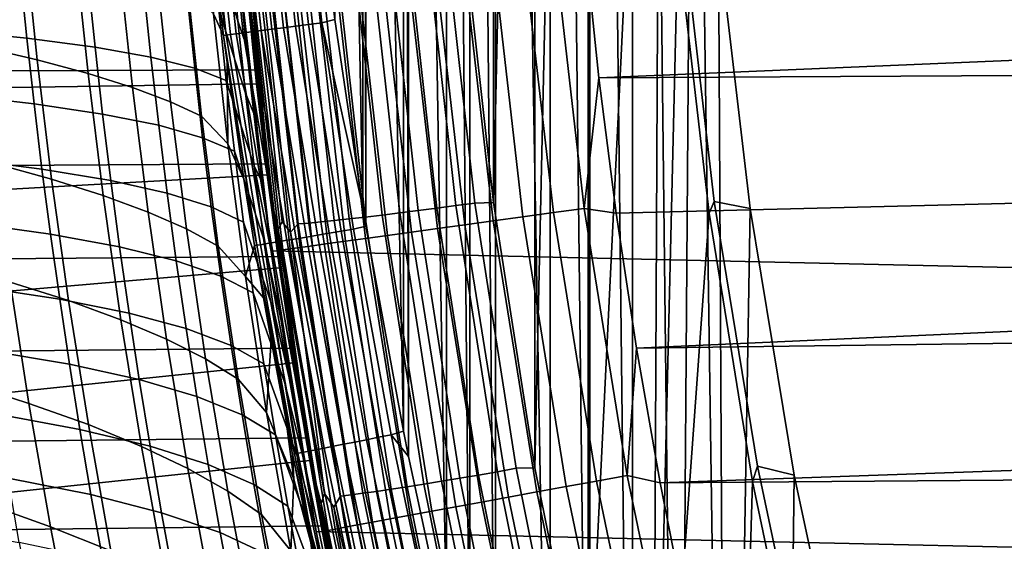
# Model space of a CAD drawing. Header units: metres. Extents: x -365 to 28, y -28 to 28.
# Tile 113 of 256: x -28.35 to -24.02, y -5.02 to -2.73. Entities that reach past the tile are written whole.
import ezdxf

# ---------------------------------------------------------------- set-up
doc = ezdxf.new("R2010")
doc.units = ezdxf.units.M
doc.layers.add('solid_24_501_103_XXX', color=7, linetype='CONTINUOUS')

msp = doc.modelspace()

# ---------------------------------------------------------------- linework, layer by layer
at = {"layer": 'solid_24_501_103_XXX'}
for points in [[(-25.65406, 8.418362, 111), (-25.45236, -9.009844, 111), (-25.386808, 0, 111), (-25.45236, 9.009844, 111)], [(-25.65406, -8.418362, 111), (-25.65406, 8.418362, 111), (-25.841896, 7.822875, 111)], [(-25.65406, -8.418362, 111), (-25.45236, -9.009844, 111), (-25.65406, 8.418362, 111)], [(-25.841896, -7.822875, 111), (-25.841896, 7.822875, 111), (-26.015871, 7.223368, 111)], [(-25.841896, -7.822875, 111), (-25.65406, -8.418362, 111), (-25.841896, 7.822875, 111)], [(-26.015871, 7.223368, 111), (-26.255138, 6.323333, 111), (-26.015871, -7.223368, 111)], [(-25.841896, -7.822875, 111), (-26.015871, 7.223368, 111), (-26.015871, -7.223368, 111)], [(-25.563091, 0, 112.350784), (-25.848682, -5.859948, 112.287468), (-25.848684, 5.859938, 112.287468), (-25.563499, 7.008201, 112.350693)], [(-26.255138, 6.323333, 111), (-26.368715, 5.865792, 111), (-26.256475, -6.318084, 111)], [(-26.255138, 6.323333, 111), (-26.256475, -6.318084, 111), (-26.015871, -7.223368, 111)], [(-26.368715, 5.865792, 111), (-26.470318, 5.431982, 111), (-26.368713, -5.865799, 111)], [(-26.368715, 5.865792, 111), (-26.368713, -5.865799, 111), (-26.256475, -6.318084, 111)], [(-26.082602, -4.700789, 112.235611), (-26.082603, 4.700778, 112.235611), (-25.848684, 5.859938, 112.287468)], [(-25.848682, -5.859948, 112.287468), (-26.082602, -4.700789, 112.235611), (-25.848684, 5.859938, 112.287468)], [(-26.470318, 5.431982, 111), (-26.638968, 4.650133, 111), (-26.471558, -5.426522, 111)], [(-26.470318, 5.431982, 111), (-26.471558, -5.426522, 111), (-26.368713, -5.865799, 111)], [(-26.264894, -3.532961, 112.195198), (-26.264896, 3.532948, 112.195198), (-26.082603, 4.700778, 112.235611)], [(-26.082602, -4.700789, 112.235611), (-26.264894, -3.532961, 112.195198), (-26.082603, 4.700778, 112.235611)], [(-26.638968, 4.650133, 111), (-26.660191, 4.544518, 111), (-26.638966, -4.650143, 111)], [(-26.638968, 4.650133, 111), (-26.638966, -4.650143, 111), (-26.471558, -5.426522, 111)], [(-26.660191, 4.544518, 111), (-26.825882, 3.642105, 111), (-26.661312, -4.538882, 111)], [(-26.660191, 4.544518, 111), (-26.661312, -4.538882, 111), (-26.638966, -4.650143, 111)], [(-26.825882, 3.642105, 111), (-26.840214, 3.555397, 111), (-26.826748, -3.636914, 111)], [(-26.825882, 3.642105, 111), (-26.826748, -3.636914, 111), (-26.661312, -4.538882, 111)], [(-26.840214, 3.555397, 111), (-26.961924, 2.732231, 111), (-26.840212, -3.555405, 111)], [(-26.840214, 3.555397, 111), (-26.840212, -3.555405, 111), (-26.826748, -3.636914, 111)], [(-26.264894, -3.532961, 112.195198), (-26.395296, -2.358509, 112.16629), (-26.264896, 3.532948, 112.195198)], [(-26.961924, 2.732231, 111), (-26.962616, -2.726941, 111), (-26.840212, -3.555405, 111)], [(-25.848682, -5.859948, 112.287468), (-25.563091, 0, 112.350784), (-25.535696, -1.19665, 112.356857), (-25.563498, -7.008211, 112.350693)], [(-25.45236, -9.009844, 111), (-25.236977, -9.596603, 111), (-25.358906, -1.189913, 111), (-25.386808, 0, 111)], [(-25.563498, -7.008211, 112.350693), (-25.535696, -1.19665, 112.356857), (-25.453569, -2.390708, 112.375061)], [(-25.236977, -9.596603, 111), (-25.275257, -2.377249, 111), (-25.358906, -1.189913, 111)], [(27.243822, -3.744907, -60), (-27.386051, -2.500842, -60), (-27.471519, -1.251245, -60), (27.386051, -2.500842, -60)], [(-27.498173, -1.862333, 110.743683), (-27.523712, -1.864663, 110.690605), (-27.422571, -2.79422, 110.684151), (-27.397551, -2.790936, 110.738197)], [(-27.466589, -1.859451, 110.793381), (-27.498173, -1.862333, 110.743683), (-27.397551, -2.790936, 110.738197), (-27.366325, -2.786838, 110.788849)], [(-27.429399, -1.856057, 110.838989), (-27.466589, -1.859451, 110.793381), (-27.366325, -2.786838, 110.788849), (-27.329344, -2.781983, 110.835396)], [(-27.387123, -1.852199, 110.87989), (-27.429399, -1.856057, 110.838989), (-27.329344, -2.781983, 110.835396), (-27.28713, -2.776442, 110.877167)], [(-27.340345, -1.847931, 110.915512), (-27.387123, -1.852199, 110.87989), (-27.28713, -2.776442, 110.877167), (-27.240284, -2.770293, 110.913567)], [(-27.289719, -1.843311, 110.945358), (-27.340345, -1.847931, 110.915512), (-27.240284, -2.770293, 110.913567), (-27.189474, -2.763624, 110.944084)], [(-27.235947, -1.838404, 110.969009), (-27.289719, -1.843311, 110.945358), (-27.189474, -2.763624, 110.944084), (-27.135422, -2.756529, 110.968285)], [(-27.179773, -1.833278, 110.986145), (-27.235947, -1.838404, 110.969009), (-27.135422, -2.756529, 110.968285), (-27.078897, -2.74911, 110.985817)], [(-27.121984, -1.828005, 110.996529), (-27.179773, -1.833278, 110.986145), (-27.078897, -2.74911, 110.985817), (-27.020704, -2.741471, 110.996445)], [(-27.020704, -2.741471, 110.996445), (-26.962616, -2.726941, 111), (-26.983822, -2.560204, 111), (-27.121984, -1.828005, 110.996529)], [(-27.542854, -1.86641, 110.63488), (-27.555357, -1.867146, 110.577309), (-27.441034, -2.796644, 110.627487)], [(-27.441034, -2.796644, 110.627487), (-27.555357, -1.867146, 110.577309), (-27.550999, -1.914961, 110.57695)], [(-27.523712, -1.864663, 110.690605), (-27.542854, -1.86641, 110.63488), (-27.441034, -2.796644, 110.627487), (-27.422571, -2.79422, 110.684151)], [(-27.441034, -2.796644, 110.627487), (-27.550999, -1.914961, 110.57695), (-27.499786, -2.411665, 110.57283)], [(-27.3892, -2.733738, 35.654686), (-27.502392, -2.372984, 37.030987), (-27.527775, -2.063962, 36.991558), (-27.419096, -2.416435, 35.604675)], [(-15.232812, -2.124991, 160.427399), (-25.862885, -2.388389, 160.427399), (-25.800917, -2.984876, 160.427399), (-15.080432, -2.529855, 160.427399)], [(-27.407923, -2.248503, 34.178806), (-27.386051, -2.500842, -60), (-27.243822, -3.744907, -60), (-27.382275, -2.541863, 34.224804)], [(-27.382114, -2.231735, 141.929764), (-27.365053, -2.432216, 112.94738), (-27.230494, -3.642713, 112.976341), (-27.347935, -2.61786, 142.048965)], [(-28.272964, -2.904969, 107.764282), (-28.326088, -2.391304, 107.853523), (-28.576704, -2.34354, 107.377472), (-28.525383, -2.846356, 107.292923)], [(-27.355528, -3.052236, 35.710331), (-27.473436, -2.683748, 37.076229), (-27.502392, -2.372984, 37.030987), (-27.3892, -2.733738, 35.654686)], [(-27.346893, -2.438577, 112.780968), (-27.240849, -3.531232, 112.890602), (-27.365053, -2.432216, 112.94738), (-27.36717, -2.357955, 112.862595)], [(-26.644722, -2.375809, 112.151138), (-26.513809, -3.557655, 112.180161), (-26.596405, -3.56828, 112.19281), (-26.727709, -2.382906, 112.163696)], [(-26.560894, -2.368464, 112.147408), (-26.430386, -3.546659, 112.176338), (-26.513809, -3.557655, 112.180161), (-26.644722, -2.375809, 112.151138)], [(-26.477156, -2.360954, 112.152534), (-26.347059, -3.535415, 112.181381), (-26.430386, -3.546659, 112.176338), (-26.560894, -2.368464, 112.147408)], [(-26.477156, -2.360954, 112.152534), (-26.395296, -2.358509, 112.16629), (-26.264894, -3.532961, 112.195198), (-26.347059, -3.535415, 112.181381)], [(-26.137682, -2.389197, 160.402222), (-26.001823, -3.577604, 160.402222), (-25.865719, -3.558897, 160.421204), (-26.000866, -2.376704, 160.421204)], [(-26.000866, -2.376704, 160.421204), (-25.865719, -3.558897, 160.421204), (-25.800917, -2.984876, 160.427399), (-25.862885, -2.388389, 160.427399)], [(-25.429483, -2.356389, 112.122711), (-25.293524, -3.528296, 112.122711), (-25.316889, -3.57952, 112.405365), (-25.453569, -2.390708, 112.375061)], [(-25.136047, -3.559368, 111), (-25.293524, -3.528296, 112.122711), (-25.429483, -2.356389, 112.122711), (-25.275257, -2.377249, 111)], [(-25.236977, -9.596603, 111), (-25.136047, -3.559368, 111), (-25.275257, -2.377249, 111)], [(-28.048655, -2.965382, 108.246712), (-28.10354, -2.44055, 108.340965), (-28.326088, -2.391304, 107.853523), (-28.272964, -2.904969, 107.764282)], [(-27.452789, -2.797292, 110.569084), (-27.499786, -2.411665, 110.57283), (-27.496864, -2.702356, 110.362144)], [(-27.441034, -2.796644, 110.627487), (-27.499786, -2.411665, 110.57283), (-27.452789, -2.797292, 110.569084)], [(-27.419096, -2.416435, 35.604675), (-27.382275, -2.541863, 34.224804), (-27.352905, -2.84053, 34.276398), (-27.3892, -2.733738, 35.654686)], [(-27.326923, -2.416406, 112.699211), (-27.194265, -3.618475, 112.728615), (-27.211807, -3.651564, 112.810913), (-27.346893, -2.438577, 112.780968)], [(-27.15773, -3.663952, 112.651413), (-27.194265, -3.618475, 112.728615), (-27.326923, -2.416406, 112.699211), (-27.293819, -2.446884, 112.621246)], [(-27.257479, -2.422289, 112.54583), (-27.124006, -3.627239, 112.575417), (-27.15773, -3.663952, 112.651413), (-27.293819, -2.446884, 112.621246)], [(-27.211489, -2.419602, 112.475311), (-27.078163, -3.623218, 112.504868), (-27.124006, -3.627239, 112.575417), (-27.257479, -2.422289, 112.54583)], [(-27.158375, -2.416183, 112.410027), (-27.025238, -3.618099, 112.439545), (-27.078163, -3.623218, 112.504868), (-27.211489, -2.419602, 112.475311)], [(-27.098726, -2.412069, 112.350693), (-26.965816, -3.611939, 112.380165), (-27.025238, -3.618099, 112.439545), (-27.158375, -2.416183, 112.410027)], [(-27.033205, -2.407305, 112.297981), (-26.900557, -3.604807, 112.327385), (-26.965816, -3.611939, 112.380165), (-27.098726, -2.412069, 112.350693)], [(-26.962534, -2.401944, 112.252457), (-26.830181, -3.596782, 112.281799), (-26.900557, -3.604807, 112.327385), (-27.033205, -2.407305, 112.297981)], [(-26.887501, -2.396047, 112.214638), (-26.755474, -3.587953, 112.243912), (-26.830181, -3.596782, 112.281799), (-26.962534, -2.401944, 112.252457)], [(-26.808935, -2.389677, 112.184944), (-26.677259, -3.578417, 112.214134), (-26.755474, -3.587953, 112.243912), (-26.887501, -2.396047, 112.214638)], [(-26.727709, -2.382906, 112.163696), (-26.596405, -3.56828, 112.19281), (-26.677259, -3.578417, 112.214134), (-26.808935, -2.389677, 112.184944)], [(-26.650303, -2.436006, 160.203461), (-26.511782, -3.647696, 160.203461), (-26.391684, -3.631189, 160.270828), (-26.529577, -2.424982, 160.270828)], [(-26.529577, -2.424982, 160.270828), (-26.391684, -3.631189, 160.270828), (-26.265934, -3.613905, 160.326706), (-26.403172, -2.41344, 160.326706)], [(-26.403172, -2.41344, 160.326706), (-26.265934, -3.613905, 160.326706), (-26.135611, -3.595993, 160.370636), (-26.272167, -2.401477, 160.370636)], [(-26.272167, -2.401477, 160.370636), (-26.135611, -3.595993, 160.370636), (-26.001823, -3.577604, 160.402222), (-26.137682, -2.389197, 160.402222)], [(-25.563498, -7.008211, 112.350693), (-25.453569, -2.390708, 112.375061), (-25.316889, -3.57952, 112.405365)], [(-27.853195, -3.026883, 108.738693), (-27.909807, -2.490695, 108.838234), (-28.10354, -2.44055, 108.340965), (-28.048655, -2.965382, 108.246712)], [(-27.240849, -3.531232, 112.890602), (-27.230494, -3.642713, 112.976341), (-27.365053, -2.432216, 112.94738)], [(-27.346893, -2.438577, 112.780968), (-27.211807, -3.651564, 112.810913), (-27.240849, -3.531232, 112.890602)], [(-27.056665, -2.473112, 159.832016), (-26.916037, -3.70326, 159.832016), (-26.828197, -3.691186, 159.93866), (-26.968369, -2.46505, 159.93866)], [(-26.968369, -2.46505, 159.93866), (-26.828197, -3.691186, 159.93866), (-26.730974, -3.677824, 160.036667), (-26.87064, -2.456125, 160.036667)], [(-26.87064, -2.456125, 160.036667), (-26.730974, -3.677824, 160.036667), (-26.625202, -3.663285, 160.125183), (-26.764315, -2.446417, 160.125183)], [(-26.764315, -2.446417, 160.125183), (-26.625202, -3.663285, 160.125183), (-26.511782, -3.647696, 160.203461), (-26.650303, -2.436006, 160.203461)], [(-28.318487, -2.809849, 42.781269), (-28.673096, -2.773895, 44.181225), (-28.701988, -2.489143, 44.148228), (-28.347958, -2.520629, 42.745586)], [(-27.686687, -3.089404, 109.238594), (-27.745037, -2.541683, 109.343712), (-27.909807, -2.490695, 108.838234), (-27.853195, -3.026883, 108.738693)], [(27.045269, -4.980287, -60), (-27.243822, -3.744907, -60), (-27.386051, -2.500842, -60), (27.243822, -3.744907, -60)], [(-27.210346, -3.743711, 159.065811), (-27.352512, -2.500127, 159.065811), (-27.358885, -2.500711, 158.927399), (-27.216684, -3.744587, 158.927399)], [(-27.216684, -3.744587, 158.927399), (-27.358885, -2.500711, 158.927399), (-27.314177, -2.94962, 151.674988), (-27.266474, -3.362514, 151.489471)], [(-27.358885, -2.500711, 158.927399), (-27.355879, -2.533413, 151.834534), (-27.314177, -2.94962, 151.674988)], [(-27.352512, -2.500127, 159.065811), (-27.210346, -3.743711, 159.065811), (-27.191357, -3.741102, 159.203171), (-27.333424, -2.498384, 159.203171)], [(-27.333424, -2.498384, 159.203171), (-27.191357, -3.741102, 159.203171), (-27.159882, -3.736775, 159.338165), (-27.301785, -2.495495, 159.338165)], [(-27.301785, -2.495495, 159.338165), (-27.159882, -3.736775, 159.338165), (-27.116188, -3.73077, 159.46965), (-27.257862, -2.491484, 159.46965)], [(-27.257862, -2.491484, 159.46965), (-27.116188, -3.73077, 159.46965), (-27.06065, -3.723136, 159.596512), (-27.202034, -2.486386, 159.596512)], [(-27.202034, -2.486386, 159.596512), (-27.06065, -3.723136, 159.596512), (-26.993742, -3.71394, 159.717636), (-27.134777, -2.480245, 159.717636)], [(-27.134777, -2.480245, 159.717636), (-26.993742, -3.71394, 159.717636), (-26.916037, -3.70326, 159.832016), (-27.056665, -2.473112, 159.832016)], [(-57.490372, -3.070447, 160.280273), (-27.314177, -2.94962, 151.674988), (-27.355879, -2.533413, 151.834534), (-57.442429, -2.576846, 160.447464)], [(-29.180361, -3.037902, 135.658524), (-29.227266, -2.549127, 135.494949), (-27.347935, -2.61786, 142.048965), (-27.307528, -3.010614, 142.189865)], [(-28.018108, -2.84976, 41.373695), (-28.318487, -2.809849, 42.781269), (-28.347958, -2.520629, 42.745586), (-28.048187, -2.555629, 41.334892)], [(-27.771931, -2.893904, 39.960724), (-28.018108, -2.84976, 41.373695), (-28.048187, -2.555629, 41.334892), (-27.802691, -2.594393, 39.918362)], [(-27.745037, -2.541683, 109.343712), (-27.686687, -3.089404, 109.238594), (-27.549004, -3.153664, 109.744652), (-27.609188, -2.594095, 109.855659)], [(-27.352905, -2.84053, 34.276398), (-27.382275, -2.541863, 34.224804), (-27.243822, -3.744907, -60)], [(-14.901898, -2.923887, 160.427399), (-15.080432, -2.529855, 160.427399), (-25.800917, -2.984876, 160.427399)], [(-27.579645, -2.9424, 38.544468), (-27.771931, -2.893904, 39.960724), (-27.802691, -2.594393, 39.918362), (-27.611204, -2.637031, 38.4981)], [(-27.609188, -2.594095, 109.855659), (-27.549004, -3.153664, 109.744652), (-27.433516, -3.274371, 110.243034), (-27.496864, -2.702356, 110.362144)], [(-27.440912, -2.995478, 37.127033), (-27.579645, -2.9424, 38.544468), (-27.611204, -2.637031, 38.4981), (-27.473436, -2.683748, 37.076229)], [(-27.307528, -3.010614, 142.189865), (-27.347935, -2.61786, 142.048965), (-27.230494, -3.642713, 112.976341)], [(-27.318075, -3.371145, 35.771358), (-27.440912, -2.995478, 37.127033), (-27.473436, -2.683748, 37.076229), (-27.355528, -3.052236, 35.710331)], [(-27.437029, -2.916448, 110.567856), (-27.452789, -2.797292, 110.569084), (-27.496864, -2.702356, 110.362144), (-27.433516, -3.274371, 110.243034)], [(-27.020704, -2.741471, 110.996445), (-26.840212, -3.555405, 111), (-26.962616, -2.726941, 111)], [(-27.3892, -2.733738, 35.654686), (-27.352905, -2.84053, 34.276398), (-27.319935, -3.141837, 34.333092), (-27.355528, -3.052236, 35.710331)], [(-27.28713, -2.776442, 110.877167), (-27.132589, -3.692327, 110.891609), (-27.08757, -3.684798, 110.923859), (-27.240284, -2.770293, 110.913567)], [(-27.240284, -2.770293, 110.913567), (-27.08757, -3.684798, 110.923859), (-27.039284, -3.676723, 110.950806), (-27.189474, -2.763624, 110.944084)], [(-27.189474, -2.763624, 110.944084), (-27.039284, -3.676723, 110.950806), (-26.988333, -3.668201, 110.972122), (-27.135422, -2.756529, 110.968285)], [(-27.135422, -2.756529, 110.968285), (-26.988333, -3.668201, 110.972122), (-26.935352, -3.659341, 110.987549), (-27.078897, -2.74911, 110.985817)], [(-27.078897, -2.74911, 110.985817), (-26.935352, -3.659341, 110.987549), (-26.881006, -3.650253, 110.99688), (-27.020704, -2.741471, 110.996445)], [(-26.881006, -3.650253, 110.99688), (-26.826748, -3.636914, 111), (-26.840212, -3.555405, 111), (-27.020704, -2.741471, 110.996445)], [(-28.286318, -3.098473, 42.821861), (-28.641699, -3.057883, 44.21899), (-28.673096, -2.773895, 44.181225), (-28.318487, -2.809849, 42.781269)], [(-27.985123, -3.143474, 41.417526), (-28.286318, -3.098473, 42.821861), (-28.318487, -2.809849, 42.781269), (-28.018108, -2.84976, 41.373695)], [(-27.290783, -3.718783, 110.667068), (-27.441034, -2.796644, 110.627487), (-27.452789, -2.797292, 110.569084), (-27.306267, -3.721372, 110.613434)], [(-27.306267, -3.721372, 110.613434), (-27.452789, -2.797292, 110.569084), (-27.437029, -2.916448, 110.567856)], [(-27.441034, -2.796644, 110.627487), (-27.290783, -3.718783, 110.667068), (-27.269491, -3.715222, 110.718613), (-27.422571, -2.79422, 110.684151)], [(-27.422571, -2.79422, 110.684151), (-27.269491, -3.715222, 110.718613), (-27.242659, -3.710734, 110.767426), (-27.397551, -2.790936, 110.738197)], [(-27.397551, -2.790936, 110.738197), (-27.242659, -3.710734, 110.767426), (-27.210621, -3.705376, 110.812904), (-27.366325, -2.786838, 110.788849)], [(-27.366325, -2.786838, 110.788849), (-27.210621, -3.705376, 110.812904), (-27.173777, -3.699215, 110.854469), (-27.329344, -2.781983, 110.835396)], [(-27.329344, -2.781983, 110.835396), (-27.173777, -3.699215, 110.854469), (-27.132589, -3.692327, 110.891609), (-27.28713, -2.776442, 110.877167)], [(-28.209267, -3.429615, 107.657112), (-28.272964, -2.904969, 107.764282), (-28.525383, -2.846356, 107.292923), (-28.464085, -3.35978, 107.191261)], [(-27.738049, -3.193187, 40.008232), (-27.985123, -3.143474, 41.417526), (-28.018108, -2.84976, 41.373695), (-27.771931, -2.893904, 39.960724)], [(-27.319935, -3.141837, 34.333092), (-27.352905, -2.84053, 34.276398), (-27.243822, -3.744907, -60)], [(-27.544746, -3.247743, 38.596073), (-27.738049, -3.193187, 40.008232), (-27.771931, -2.893904, 39.960724), (-27.579645, -2.9424, 38.544468)], [(-27.982573, -3.501575, 108.133736), (-28.048655, -2.965382, 108.246712), (-28.272964, -2.904969, 107.764282), (-28.209267, -3.429615, 107.657112)], [(-27.404831, -3.307393, 37.183163), (-27.544746, -3.247743, 38.596073), (-27.579645, -2.9424, 38.544468), (-27.440912, -2.995478, 37.127033)], [(-27.362726, -3.429679, 110.56205), (-27.437029, -2.916448, 110.567856), (-27.433516, -3.274371, 110.243034)], [(-27.306267, -3.721372, 110.613434), (-27.437029, -2.916448, 110.567856), (-27.362726, -3.429679, 110.56205)], [(-14.901898, -2.923887, 160.427399), (-25.800917, -2.984876, 160.427399), (-25.725132, -3.580285, 160.427399), (-14.697963, -3.305423, 160.427399)], [(-57.546642, -3.552755, 160.08403), (-27.266474, -3.362514, 151.489471), (-27.314177, -2.94962, 151.674988), (-57.490372, -3.070447, 160.280273)], [(-27.78475, -3.574816, 108.619637), (-27.853195, -3.026883, 108.738693), (-28.048655, -2.965382, 108.246712), (-27.982573, -3.501575, 108.133736)], [(-25.865719, -3.558897, 160.421204), (-25.725132, -3.580285, 160.427399), (-25.800917, -2.984876, 160.427399)], [(-29.125301, -3.515739, 135.85054), (-29.180361, -3.037902, 135.658524), (-27.307528, -3.010614, 142.189865), (-27.260456, -3.411009, 142.354034)], [(-27.615858, -3.64926, 109.113205), (-27.686687, -3.089404, 109.238594), (-27.853195, -3.026883, 108.738693), (-27.78475, -3.574816, 108.619637)], [(-27.276823, -3.689971, 35.837578), (-27.404831, -3.307393, 37.183163), (-27.440912, -2.995478, 37.127033), (-27.318075, -3.371145, 35.771358)], [(-27.260456, -3.411009, 142.354034), (-27.307528, -3.010614, 142.189865), (-27.230494, -3.642713, 112.976341)], [(-28.251461, -3.386009, 42.86718), (-28.607819, -3.340613, 44.261356), (-28.641699, -3.057883, 44.21899), (-28.286318, -3.098473, 42.821861)], [(-27.355528, -3.052236, 35.710331), (-27.319935, -3.141837, 34.333092), (-27.283392, -3.444785, 34.394814), (-27.318075, -3.371145, 35.771358)], [(-27.949238, -3.43628, 41.466213), (-28.251461, -3.386009, 42.86718), (-28.286318, -3.098473, 42.821861), (-27.985123, -3.143474, 41.417526)], [(-27.686687, -3.089404, 109.238594), (-27.615858, -3.64926, 109.113205), (-27.475674, -3.725767, 109.612633), (-27.549004, -3.153664, 109.744652)], [(-27.70105, -3.491753, 40.060699), (-27.949238, -3.43628, 41.466213), (-27.985123, -3.143474, 41.417526), (-27.738049, -3.193187, 40.008232)], [(-27.549004, -3.153664, 109.744652), (-27.475674, -3.725767, 109.612633), (-27.356304, -3.859236, 110.102333), (-27.433516, -3.274371, 110.243034)], [(-27.283392, -3.444785, 34.394814), (-27.319935, -3.141837, 34.333092), (-27.243822, -3.744907, -60)], [(-27.506504, -3.55257, 38.652733), (-27.70105, -3.491753, 40.060699), (-27.738049, -3.193187, 40.008232), (-27.544746, -3.247743, 38.596073)], [(-27.365175, -3.619004, 37.244423), (-27.506504, -3.55257, 38.652733), (-27.544746, -3.247743, 38.596073), (-27.404831, -3.307393, 37.183163)], [(-27.315971, -3.721475, 110.558472), (-27.362726, -3.429679, 110.56205), (-27.433516, -3.274371, 110.243034), (-27.356304, -3.859236, 110.102333)], [(-27.231697, -4.009004, 35.908947), (-27.365175, -3.619004, 37.244423), (-27.404831, -3.307393, 37.183163), (-27.276823, -3.689971, 35.837578)], [(-14.697963, -3.305423, 160.427399), (-25.725132, -3.580285, 160.427399), (-25.635569, -4.174111, 160.427399), (-14.469525, -3.672781, 160.427399)], [(-57.610939, -4.021231, 159.859802), (-27.213074, -3.770756, 151.27774), (-27.266474, -3.362514, 151.489471), (-57.546642, -3.552755, 160.08403)], [(-28.2139, -3.672697, 42.917179), (-28.571445, -3.622316, 44.308266), (-28.607819, -3.340613, 44.261356), (-28.251461, -3.386009, 42.86718)], [(-28.134335, -3.964848, 107.532608), (-28.209267, -3.429615, 107.657112), (-28.464085, -3.35978, 107.191261), (-28.392195, -3.883445, 107.073029)], [(-27.318075, -3.371145, 35.771358), (-27.283392, -3.444785, 34.394814), (-27.243256, -3.749003, 34.461327)], [(-27.318075, -3.371145, 35.771358), (-27.243256, -3.749003, 34.461327), (-27.199776, -4.052435, 34.532024), (-27.276823, -3.689971, 35.837578)], [(-27.216684, -3.744587, 158.927399), (-27.266474, -3.362514, 151.489471), (-27.213074, -3.770756, 151.27774)], [(-29.062374, -3.980192, 136.069992), (-29.125301, -3.515739, 135.85054), (-27.260456, -3.411009, 142.354034), (-27.206202, -3.820079, 142.543243)], [(-27.910425, -3.728429, 41.519699), (-28.2139, -3.672697, 42.917179), (-28.251461, -3.386009, 42.86718), (-27.949238, -3.43628, 41.466213)], [(-27.260456, -3.411009, 142.354034), (-27.230494, -3.642713, 112.976341), (-27.042395, -4.846459, 113.01683), (-27.206202, -3.820079, 142.543243)], [(-27.904594, -4.048709, 108.002663), (-27.982573, -3.501575, 108.133736), (-28.209267, -3.429615, 107.657112), (-28.134335, -3.964848, 107.532608)], [(-27.660894, -3.789862, 40.118076), (-27.910425, -3.728429, 41.519699), (-27.949238, -3.43628, 41.466213), (-27.70105, -3.491753, 40.060699)], [(-27.306267, -3.721372, 110.613434), (-27.362726, -3.429679, 110.56205), (-27.315971, -3.721475, 110.558472)], [(-27.283392, -3.444785, 34.394814), (-27.243822, -3.744907, -60), (-27.045269, -4.980287, -60), (-27.243256, -3.749003, 34.461327)], [(-27.703733, -4.134045, 108.481735), (-27.78475, -3.574816, 108.619637), (-27.982573, -3.501575, 108.133736), (-27.904594, -4.048709, 108.002663)], [(-27.46487, -3.857152, 38.714401), (-27.660894, -3.789862, 40.118076), (-27.70105, -3.491753, 40.060699), (-27.506504, -3.55257, 38.652733)], [(-27.211807, -3.651564, 112.810913), (-27.064388, -4.697709, 112.929718), (-27.230494, -3.642713, 112.976341), (-27.240849, -3.531232, 112.890602)], [(-26.430386, -3.546659, 112.176338), (-26.248093, -4.71765, 112.216751), (-26.330952, -4.732272, 112.220703), (-26.513809, -3.557655, 112.180161)], [(-26.347059, -3.535415, 112.181381), (-26.165344, -4.702698, 112.221664), (-26.248093, -4.71765, 112.216751), (-26.430386, -3.546659, 112.176338)], [(-26.347059, -3.535415, 112.181381), (-26.264894, -3.532961, 112.195198), (-26.082602, -4.700789, 112.235611), (-26.165344, -4.702698, 112.221664)], [(-25.293524, -3.528296, 112.122711), (-25.103586, -4.692674, 112.122711), (-25.125959, -4.760448, 112.447693), (-25.316889, -3.57952, 112.405365)], [(-24.941584, -4.733648, 111), (-25.103586, -4.692674, 112.122711), (-25.293524, -3.528296, 112.122711), (-25.136047, -3.559368, 111)], [(-27.531761, -4.220772, 108.968254), (-27.615858, -3.64926, 109.113205), (-27.78475, -3.574816, 108.619637), (-27.703733, -4.134045, 108.481735)], [(-27.321886, -3.930591, 37.310768), (-27.46487, -3.857152, 38.714401), (-27.506504, -3.55257, 38.652733), (-27.365175, -3.619004, 37.244423)], [(-26.755474, -3.587953, 112.243912), (-26.571062, -4.77256, 112.284798), (-26.645317, -4.784301, 112.322784), (-26.830181, -3.596782, 112.281799)], [(-26.677259, -3.578417, 112.214134), (-26.493336, -4.759879, 112.254913), (-26.571062, -4.77256, 112.284798), (-26.755474, -3.587953, 112.243912)], [(-26.596405, -3.56828, 112.19281), (-26.413004, -4.7464, 112.233467), (-26.493336, -4.759879, 112.254913), (-26.677259, -3.578417, 112.214134)], [(-26.513809, -3.557655, 112.180161), (-26.330952, -4.732272, 112.220703), (-26.413004, -4.7464, 112.233467), (-26.596405, -3.56828, 112.19281)], [(-26.135611, -3.595993, 160.370636), (-25.944826, -4.783055, 160.370636), (-25.812016, -4.758596, 160.402222), (-26.001823, -3.577604, 160.402222)], [(-26.001823, -3.577604, 160.402222), (-25.812016, -4.758596, 160.402222), (-25.676903, -4.733714, 160.421204), (-25.865719, -3.558897, 160.421204)], [(-25.865719, -3.558897, 160.421204), (-25.676903, -4.733714, 160.421204), (-25.635569, -4.174111, 160.427399), (-25.725132, -3.580285, 160.427399)], [(-25.563498, -7.008211, 112.350693), (-25.316889, -3.57952, 112.405365), (-25.125959, -4.760448, 112.447693), (-25.227493, -8.143441, 112.425179)], [(-25.236977, -9.596603, 111), (-25.008009, -10.178382, 111), (-24.941584, -4.733648, 111), (-25.136047, -3.559368, 111)], [(-28.173603, -3.958905, 42.971832), (-28.532557, -3.903346, 44.359692), (-28.571445, -3.622316, 44.308266), (-28.2139, -3.672697, 42.917179)], [(-27.182617, -4.32866, 35.985447), (-27.321886, -3.930591, 37.310768), (-27.365175, -3.619004, 37.244423), (-27.231697, -4.009004, 35.908947)], [(-27.15773, -3.663952, 112.651413), (-27.008974, -4.813225, 112.769691), (-27.211807, -3.651564, 112.810913), (-27.194265, -3.618475, 112.728615)], [(-27.124006, -3.627239, 112.575417), (-26.937578, -4.8248, 112.616753), (-27.15773, -3.663952, 112.651413)], [(-27.078163, -3.623218, 112.504868), (-26.891941, -4.819453, 112.546158), (-26.937578, -4.8248, 112.616753), (-27.124006, -3.627239, 112.575417)], [(-27.025238, -3.618099, 112.439545), (-26.839279, -4.812646, 112.480766), (-26.891941, -4.819453, 112.546158), (-27.078163, -3.623218, 112.504868)], [(-26.965816, -3.611939, 112.380165), (-26.780174, -4.804456, 112.421318), (-26.839279, -4.812646, 112.480766), (-27.025238, -3.618099, 112.439545)], [(-26.900557, -3.604807, 112.327385), (-26.715279, -4.794972, 112.368462), (-26.780174, -4.804456, 112.421318), (-26.965816, -3.611939, 112.380165)], [(-26.830181, -3.596782, 112.281799), (-26.645317, -4.784301, 112.322784), (-26.715279, -4.794972, 112.368462), (-26.900557, -3.604807, 112.327385)], [(-26.715899, -4.555102, 110.996765), (-26.661312, -4.538882, 111), (-26.826748, -3.636914, 111), (-26.881006, -3.650253, 110.99688)], [(-26.511782, -3.647696, 160.203461), (-26.318254, -4.851826, 160.203461), (-26.199034, -4.82987, 160.270828), (-26.391684, -3.631189, 160.270828)], [(-26.391684, -3.631189, 160.270828), (-26.199034, -4.82987, 160.270828), (-26.074202, -4.80688, 160.326706), (-26.265934, -3.613905, 160.326706)], [(-26.265934, -3.613905, 160.326706), (-26.074202, -4.80688, 160.326706), (-25.944826, -4.783055, 160.370636), (-26.135611, -3.595993, 160.370636)], [(-27.86865, -4.020298, 41.577965), (-28.173603, -3.958905, 42.971832), (-28.2139, -3.672697, 42.917179), (-27.910425, -3.728429, 41.519699)], [(-27.615858, -3.64926, 109.113205), (-27.531761, -4.220772, 108.968254), (-27.388365, -4.309896, 109.460342), (-27.475674, -3.725767, 109.612633)], [(-27.064388, -4.697709, 112.929718), (-27.042395, -4.846459, 113.01683), (-27.230494, -3.642713, 112.976341)], [(-27.008974, -4.813225, 112.769691), (-27.023134, -4.857029, 112.852745), (-27.064388, -4.697709, 112.929718), (-27.211807, -3.651564, 112.810913)], [(-26.937578, -4.8248, 112.616753), (-26.967655, -4.873414, 112.69355), (-27.008974, -4.813225, 112.769691), (-27.15773, -3.663952, 112.651413)], [(-27.039284, -3.676723, 110.950806), (-27.08757, -3.684798, 110.923859), (-26.924362, -4.596665, 110.921265), (-26.875755, -4.586974, 110.949112)], [(-26.988333, -3.668201, 110.972122), (-27.039284, -3.676723, 110.950806), (-26.875755, -4.586974, 110.949112), (-26.82436, -4.576727, 110.971161)], [(-26.935352, -3.659341, 110.987549), (-26.988333, -3.668201, 110.972122), (-26.82436, -4.576727, 110.971161), (-26.770844, -4.566057, 110.987114)], [(-26.881006, -3.650253, 110.99688), (-26.935352, -3.659341, 110.987549), (-26.770844, -4.566057, 110.987114), (-26.715899, -4.555102, 110.996765)], [(-26.828197, -3.691186, 159.93866), (-26.632362, -4.909673, 159.93866), (-26.535851, -4.891899, 160.036667), (-26.730974, -3.677824, 160.036667)], [(-26.730974, -3.677824, 160.036667), (-26.535851, -4.891899, 160.036667), (-26.430849, -4.872561, 160.125183), (-26.625202, -3.663285, 160.125183)], [(-26.625202, -3.663285, 160.125183), (-26.430849, -4.872561, 160.125183), (-26.318254, -4.851826, 160.203461), (-26.511782, -3.647696, 160.203461)], [(-14.217551, -4.02441, 160.427399), (-14.469525, -3.672781, 160.427399), (-25.635569, -4.174111, 160.427399)], [(-27.315971, -3.721475, 110.558472), (-27.356304, -3.859236, 110.102333), (-27.276787, -3.952146, 110.555481)], [(-27.306267, -3.721372, 110.613434), (-27.315971, -3.721475, 110.558472), (-27.140259, -4.639709, 110.602074)], [(-27.140259, -4.639709, 110.602074), (-27.315971, -3.721475, 110.558472), (-27.276787, -3.952146, 110.555481)], [(-27.290783, -3.718783, 110.667068), (-27.306267, -3.721372, 110.613434), (-27.140259, -4.639709, 110.602074), (-27.125793, -4.636825, 110.656975)], [(-27.269491, -3.715222, 110.718613), (-27.290783, -3.718783, 110.667068), (-27.125793, -4.636825, 110.656975), (-27.105307, -4.63274, 110.709854)], [(-27.276823, -3.689971, 35.837578), (-27.199776, -4.052435, 34.532024), (-27.152889, -4.35553, 34.607075), (-27.231697, -4.009004, 35.908947)], [(-27.242659, -3.710734, 110.767426), (-27.269491, -3.715222, 110.718613), (-27.105307, -4.63274, 110.709854), (-27.079065, -4.627509, 110.760017)], [(-27.210621, -3.705376, 110.812904), (-27.242659, -3.710734, 110.767426), (-27.079065, -4.627509, 110.760017), (-27.047411, -4.621198, 110.806816)], [(-27.173777, -3.699215, 110.854469), (-27.210621, -3.705376, 110.812904), (-27.047411, -4.621198, 110.806816), (-27.010748, -4.613888, 110.849655)], [(-27.132589, -3.692327, 110.891609), (-27.173777, -3.699215, 110.854469), (-27.010748, -4.613888, 110.849655), (-26.969555, -4.605675, 110.88797)], [(-27.08757, -3.684798, 110.923859), (-27.132589, -3.692327, 110.891609), (-26.969555, -4.605675, 110.88797), (-26.924362, -4.596665, 110.921265)], [(-27.116188, -3.73077, 159.46965), (-26.918253, -4.962323, 159.46965), (-26.863121, -4.952169, 159.596512), (-27.06065, -3.723136, 159.596512)], [(-27.06065, -3.723136, 159.596512), (-26.863121, -4.952169, 159.596512), (-26.796701, -4.939938, 159.717636), (-26.993742, -3.71394, 159.717636)], [(-26.993742, -3.71394, 159.717636), (-26.796701, -4.939938, 159.717636), (-26.719561, -4.925732, 159.832016), (-26.916037, -3.70326, 159.832016)], [(-26.916037, -3.70326, 159.832016), (-26.719561, -4.925732, 159.832016), (-26.632362, -4.909673, 159.93866), (-26.828197, -3.691186, 159.93866)], [(-27.617537, -4.087906, 40.180344), (-27.86865, -4.020298, 41.577965), (-27.910425, -3.728429, 41.519699), (-27.660894, -3.789862, 40.118076)], [(-27.475674, -3.725767, 109.612633), (-27.388365, -4.309896, 109.460342), (-27.264349, -4.456416, 109.940819), (-27.356304, -3.859236, 110.102333)], [(26.790508, -6.206322, -60), (-27.045269, -4.980287, -60), (-27.243822, -3.744907, -60), (27.045269, -4.980287, -60)], [(-27.199776, -4.052435, 34.532024), (-27.243256, -3.749003, 34.461327), (-27.045269, -4.980287, -60)], [(-27.011724, -4.979537, 159.065811), (-27.210346, -3.743711, 159.065811), (-27.216684, -3.744587, 158.927399), (-27.018017, -4.980701, 158.927399)], [(-27.018017, -4.980701, 158.927399), (-27.216684, -3.744587, 158.927399), (-27.090578, -4.569162, 150.774124), (-27.022564, -4.955944, 150.482285)], [(-27.216684, -3.744587, 158.927399), (-27.154287, -4.173479, 151.039337), (-27.090578, -4.569162, 150.774124)], [(-27.216684, -3.744587, 158.927399), (-27.213074, -3.770756, 151.27774), (-27.154287, -4.173479, 151.039337)], [(-27.210346, -3.743711, 159.065811), (-27.011724, -4.979537, 159.065811), (-26.992874, -4.976065, 159.203171), (-27.191357, -3.741102, 159.203171)], [(-27.191357, -3.741102, 159.203171), (-26.992874, -4.976065, 159.203171), (-26.96163, -4.970311, 159.338165), (-27.159882, -3.736775, 159.338165)], [(-27.159882, -3.736775, 159.338165), (-26.96163, -4.970311, 159.338165), (-26.918253, -4.962323, 159.46965), (-27.116188, -3.73077, 159.46965)], [(-57.683105, -4.474702, 159.608124), (-27.154287, -4.173479, 151.039337), (-27.213074, -3.770756, 151.27774), (-57.610939, -4.021231, 159.859802)], [(-28.309093, -4.416985, 106.938774), (-28.392195, -3.883445, 107.073029), (-28.677811, -3.801681, 106.626312), (-28.598537, -4.32326, 106.498962)], [(-27.419788, -4.161889, 38.781052), (-27.617537, -4.087906, 40.180344), (-27.660894, -3.789862, 40.118076), (-27.46487, -3.857152, 38.714401)], [(-28.991737, -4.430086, 136.316345), (-29.062374, -3.980192, 136.069992), (-27.206202, -3.820079, 142.543243), (-27.144165, -4.238883, 142.759598)], [(-27.144165, -4.238883, 142.759598), (-27.206202, -3.820079, 142.543243), (-27.042395, -4.846459, 113.01683)], [(-28.047514, -4.510274, 107.39135), (-28.134335, -3.964848, 107.532608), (-28.392195, -3.883445, 107.073029), (-28.309093, -4.416985, 106.938774)], [(-27.2749, -4.242565, 37.382187), (-27.419788, -4.161889, 38.781052), (-27.46487, -3.857152, 38.714401), (-27.321886, -3.930591, 37.310768)], [(-27.356304, -3.859236, 110.102333), (-27.264349, -4.456416, 109.940819), (-27.243591, -4.139251, 110.552979), (-27.276787, -3.952146, 110.555481)], [(-28.130547, -4.244999, 43.031109), (-28.491135, -4.184061, 44.415604), (-28.532557, -3.903346, 44.359692), (-28.173603, -3.958905, 42.971832)], [(-27.129507, -4.649361, 36.067062), (-27.2749, -4.242565, 37.382187), (-27.321886, -3.930591, 37.310768), (-27.182617, -4.32866, 35.985447)], [(-27.823877, -4.312269, 41.640976), (-28.130547, -4.244999, 43.031109), (-28.173603, -3.958905, 42.971832), (-27.86865, -4.020298, 41.577965)], [(-27.814024, -4.60636, 107.854118), (-27.904594, -4.048709, 108.002663), (-28.134335, -3.964848, 107.532608), (-28.047514, -4.510274, 107.39135)], [(-27.140259, -4.639709, 110.602074), (-27.276787, -3.952146, 110.555481), (-27.243591, -4.139251, 110.552979)], [(-27.570932, -4.386272, 40.247475), (-27.823877, -4.312269, 41.640976), (-27.86865, -4.020298, 41.577965), (-27.617537, -4.087906, 40.180344)], [(-27.231697, -4.009004, 35.908947), (-27.152889, -4.35553, 34.607075), (-27.10288, -4.656599, 34.685547), (-27.182617, -4.32866, 35.985447)], [(-14.217551, -4.02441, 160.427399), (-25.635569, -4.174111, 160.427399), (-25.532246, -4.766111, 160.427399), (-13.9431, -4.35883, 160.427399)], [(-27.6094, -4.70412, 108.325668), (-27.703733, -4.134045, 108.481735), (-27.904594, -4.048709, 108.002663), (-27.814024, -4.60636, 107.854118)], [(-27.152889, -4.35553, 34.607075), (-27.199776, -4.052435, 34.532024), (-27.045269, -4.980287, -60)], [(-27.371202, -4.467181, 38.852665), (-27.570932, -4.386272, 40.247475), (-27.617537, -4.087906, 40.180344), (-27.419788, -4.161889, 38.781052)], [(-27.433611, -4.803461, 108.804451), (-27.531761, -4.220772, 108.968254), (-27.703733, -4.134045, 108.481735), (-27.6094, -4.70412, 108.325668)], [(-27.264349, -4.456416, 109.940819), (-27.143097, -4.750075, 110.3797), (-27.17902, -4.484978, 110.548157), (-27.243591, -4.139251, 110.552979)], [(-27.140259, -4.639709, 110.602074), (-27.243591, -4.139251, 110.552979), (-27.17902, -4.484978, 110.548157)], [(-57.762817, -4.911138, 159.330139), (-27.090578, -4.569162, 150.774124), (-27.154287, -4.173479, 151.039337), (-57.683105, -4.474702, 159.608124)], [(-28.084702, -4.531348, 43.094978), (-28.447159, -4.464816, 44.475971), (-28.491135, -4.184061, 44.415604), (-28.130547, -4.244999, 43.031109)], [(-27.224146, -4.555335, 37.458649), (-27.371202, -4.467181, 38.852665), (-27.419788, -4.161889, 38.781052), (-27.2749, -4.242565, 37.382187)], [(-25.676903, -4.733714, 160.421204), (-25.532246, -4.766111, 160.427399), (-25.635569, -4.174111, 160.427399)], [(-28.913679, -4.863552, 136.588562), (-28.991737, -4.430086, 136.316345), (-27.144165, -4.238883, 142.759598), (-27.073652, -4.668506, 143.005493)], [(-27.77607, -4.604718, 41.708714), (-28.084702, -4.531348, 43.094978), (-28.130547, -4.244999, 43.031109), (-27.823877, -4.312269, 41.640976)], [(-27.531761, -4.220772, 108.968254), (-27.433611, -4.803461, 108.804451), (-27.28624, -4.905544, 109.288528), (-27.388365, -4.309896, 109.460342)], [(-27.072283, -4.971523, 36.15377), (-27.224146, -4.555335, 37.458649), (-27.2749, -4.242565, 37.382187), (-27.129507, -4.649361, 36.067062)], [(-27.073652, -4.668506, 143.005493), (-27.144165, -4.238883, 142.759598), (-27.042395, -4.846459, 113.01683)], [(-28.214163, -4.960035, 106.789055), (-28.309093, -4.416985, 106.938774), (-28.598537, -4.32326, 106.498962), (-28.508146, -4.854049, 106.35685)], [(-27.521034, -4.685349, 40.319443), (-27.77607, -4.604718, 41.708714), (-27.823877, -4.312269, 41.640976), (-27.570932, -4.386272, 40.247475)], [(-27.388365, -4.309896, 109.460342), (-27.28624, -4.905544, 109.288528), (-27.156773, -5.065376, 109.75927), (-27.264349, -4.456416, 109.940819)], [(-27.182617, -4.32866, 35.985447), (-27.10288, -4.656599, 34.685547), (-27.049841, -4.95541, 34.767418), (-27.129507, -4.649361, 36.067062)], [(-27.10288, -4.656599, 34.685547), (-27.152889, -4.35553, 34.607075), (-27.045269, -4.980287, -60)], [(-13.647385, -4.674563, 160.427399), (-13.9431, -4.35883, 160.427399), (-25.532246, -4.766111, 160.427399)], [(-27.948143, -5.065507, 107.233955), (-28.047514, -4.510274, 107.39135), (-28.309093, -4.416985, 106.938774), (-28.214163, -4.960035, 106.789055)], [(-27.319057, -4.773427, 38.929222), (-27.521034, -4.685349, 40.319443), (-27.570932, -4.386272, 40.247475), (-27.371202, -4.467181, 38.852665)], [(-27.264349, -4.456416, 109.940819), (-27.156773, -5.065376, 109.75927), (-27.143097, -4.750075, 110.3797)], [(-28.036018, -4.818377, 43.163452), (-28.400589, -4.746022, 44.540798), (-28.447159, -4.464816, 44.475971), (-28.084702, -4.531348, 43.094978)], [(-27.169556, -4.86931, 37.540138), (-27.319057, -4.773427, 38.929222), (-27.371202, -4.467181, 38.852665), (-27.224146, -4.555335, 37.458649)], [(-27.148767, -4.639853, 110.545914), (-27.17902, -4.484978, 110.548157), (-27.143097, -4.750075, 110.3797)], [(-27.140259, -4.639709, 110.602074), (-27.17902, -4.484978, 110.548157), (-27.148767, -4.639853, 110.545914)], [(-27.725164, -4.898085, 41.781185), (-28.036018, -4.818377, 43.163452), (-28.084702, -4.531348, 43.094978), (-27.77607, -4.604718, 41.708714)], [(-27.710154, -5.174119, 107.688759), (-27.814024, -4.60636, 107.854118), (-28.047514, -4.510274, 107.39135), (-27.948143, -5.065507, 107.233955)], [(-26.715899, -4.555102, 110.996765), (-26.638966, -4.650143, 111), (-26.661312, -4.538882, 111)], [(-57.849747, -5.32876, 159.026978), (-27.022564, -4.955944, 150.482285), (-27.090578, -4.569162, 150.774124), (-57.762817, -4.911138, 159.330139)], [(-27.010836, -5.29564, 36.245605), (-27.169556, -4.86931, 37.540138), (-27.224146, -4.555335, 37.458649), (-27.072283, -4.971523, 36.15377)], [(-26.875755, -4.586974, 110.949112), (-26.924362, -4.596665, 110.921265), (-26.734953, -5.503239, 110.918312), (-26.685984, -5.492064, 110.947189)], [(-26.82436, -4.576727, 110.971161), (-26.875755, -4.586974, 110.949112), (-26.685984, -5.492064, 110.947189), (-26.634085, -5.48022, 110.970055)], [(-26.770844, -4.566057, 110.987114), (-26.82436, -4.576727, 110.971161), (-26.634085, -5.48022, 110.970055), (-26.579954, -5.467868, 110.986618)], [(-26.715899, -4.555102, 110.996765), (-26.770844, -4.566057, 110.987114), (-26.579954, -5.467868, 110.986618), (-26.524321, -5.455172, 110.996643)], [(-26.524321, -5.455172, 110.996643), (-26.471558, -5.426522, 111), (-26.638966, -4.650143, 111), (-26.715899, -4.555102, 110.996765)], [(-27.500999, -5.284606, 108.15213), (-27.6094, -4.70412, 108.325668), (-27.814024, -4.60636, 107.854118), (-27.710154, -5.174119, 107.688759)], [(-27.467772, -4.985594, 40.396263), (-27.725164, -4.898085, 41.781185), (-27.77607, -4.604718, 41.708714), (-27.521034, -4.685349, 40.319443)], [(-27.105307, -4.63274, 110.709854), (-27.125793, -4.636825, 110.656975), (-26.934277, -5.548725, 110.645584), (-26.914726, -5.544263, 110.699936)], [(-27.079065, -4.627509, 110.760017), (-27.105307, -4.63274, 110.709854), (-26.914726, -5.544263, 110.699936), (-26.889177, -5.538433, 110.75161)], [(-27.047411, -4.621198, 110.806816), (-27.079065, -4.627509, 110.760017), (-26.889177, -5.538433, 110.75161), (-26.857971, -5.531312, 110.799904)], [(-27.010748, -4.613888, 110.849655), (-27.047411, -4.621198, 110.806816), (-26.857971, -5.531312, 110.799904), (-26.821529, -5.522995, 110.84417)], [(-26.969555, -4.605675, 110.88797), (-27.010748, -4.613888, 110.849655), (-26.821529, -5.522995, 110.84417), (-26.780338, -5.513596, 110.88382)], [(-26.924362, -4.596665, 110.921265), (-26.969555, -4.605675, 110.88797), (-26.780338, -5.513596, 110.88382), (-26.734953, -5.503239, 110.918312)], [(-28.828529, -5.27879, 136.885513), (-28.913679, -4.863552, 136.588562), (-27.073652, -4.668506, 143.005493), (-26.993874, -5.110059, 143.283722)], [(-27.140259, -4.639709, 110.602074), (-27.148767, -4.639853, 110.545914), (-26.947563, -5.551757, 110.589272)], [(-27.069086, -5.029715, 110.540062), (-27.148767, -4.639853, 110.545914), (-27.143097, -4.750075, 110.3797)], [(-26.947563, -5.551757, 110.589272), (-27.148767, -4.639853, 110.545914), (-27.069086, -5.029715, 110.540062)], [(-27.125793, -4.636825, 110.656975), (-27.140259, -4.639709, 110.602074), (-26.947563, -5.551757, 110.589272), (-26.934277, -5.548725, 110.645584)], [(-27.129507, -4.649361, 36.067062), (-27.049841, -4.95541, 34.767418), (-26.99386, -5.251812, 34.85239), (-27.072283, -4.971523, 36.15377)], [(-27.049841, -4.95541, 34.767418), (-27.10288, -4.656599, 34.685547), (-27.045269, -4.980287, -60)], [(-27.073652, -4.668506, 143.005493), (-27.042395, -4.846459, 113.01683), (-26.801056, -6.041181, 113.068779), (-26.993874, -5.110059, 143.283722)], [(-13.647385, -4.674563, 160.427399), (-25.532246, -4.766111, 160.427399), (-25.415243, -5.355654, 160.427399), (-13.331652, -4.970278, 160.427399)], [(-27.32061, -5.396868, 108.622536), (-27.433611, -4.803461, 108.804451), (-27.6094, -4.70412, 108.325668), (-27.500999, -5.284606, 108.15213)], [(-27.263268, -5.081097, 39.010735), (-27.467772, -4.985594, 40.396263), (-27.521034, -4.685349, 40.319443), (-27.319057, -4.773427, 38.929222)], [(-27.023134, -4.857029, 112.852745), (-26.838169, -5.855134, 112.979874), (-27.042395, -4.846459, 113.01683), (-27.064388, -4.697709, 112.929718)], [(-26.248093, -4.71765, 112.216751), (-26.014435, -5.879057, 112.268555), (-26.096571, -5.89727, 112.272659), (-26.330952, -4.732272, 112.220703)], [(-26.165344, -4.702698, 112.221664), (-25.932426, -5.860432, 112.2733), (-26.014435, -5.879057, 112.268555), (-26.248093, -4.71765, 112.216751)], [(-26.165344, -4.702698, 112.221664), (-26.082602, -4.700789, 112.235611), (-25.848682, -5.859948, 112.287468), (-25.932426, -5.860432, 112.2733)], [(-25.103586, -4.692674, 112.122711), (-24.860077, -5.847037, 112.122711), (-24.881208, -5.930872, 112.501953), (-25.125959, -4.760448, 112.447693)], [(-24.692301, -5.897482, 111), (-24.860077, -5.847037, 112.122711), (-25.103586, -4.692674, 112.122711), (-24.941584, -4.733648, 111)], [(-27.984205, -5.107146, 43.236916), (-28.351162, -5.028698, 44.610451), (-28.400589, -4.746022, 44.540798), (-28.036018, -4.818377, 43.163452)], [(-27.156773, -5.065376, 109.75927), (-27.026197, -5.373114, 110.184258), (-27.069086, -5.029715, 110.540062), (-27.143097, -4.750075, 110.3797)], [(-26.493336, -4.759879, 112.254913), (-26.257591, -5.93166, 112.307175), (-26.33469, -5.947455, 112.337196), (-26.571062, -4.77256, 112.284798)], [(-26.413004, -4.7464, 112.233467), (-26.177923, -5.914869, 112.285583), (-26.257591, -5.93166, 112.307175), (-26.493336, -4.759879, 112.254913)], [(-26.330952, -4.732272, 112.220703), (-26.096571, -5.89727, 112.272659), (-26.177923, -5.914869, 112.285583), (-26.413004, -4.7464, 112.233467)], [(-25.944826, -4.783055, 160.370636), (-25.700212, -5.960203, 160.370636), (-25.568651, -5.929725, 160.402222), (-25.812016, -4.758596, 160.402222)], [(-25.812016, -4.758596, 160.402222), (-25.568651, -5.929725, 160.402222), (-25.434813, -5.898719, 160.421204), (-25.676903, -4.733714, 160.421204)], [(-25.676903, -4.733714, 160.421204), (-25.434813, -5.898719, 160.421204), (-25.415243, -5.355654, 160.427399), (-25.532246, -4.766111, 160.427399)], [(-25.227493, -8.143441, 112.425179), (-25.125959, -4.760448, 112.447693), (-24.881208, -5.930872, 112.501953)], [(-25.008009, -10.178382, 111), (-24.765612, -10.754734, 111), (-24.692301, -5.897482, 111), (-24.941584, -4.733648, 111)], [(-27.433611, -4.803461, 108.804451), (-27.32061, -5.396868, 108.622536), (-27.168455, -5.512225, 109.097984), (-27.28624, -4.905544, 109.288528)], [(-27.111032, -5.184974, 37.626682), (-27.263268, -5.081097, 39.010735), (-27.319057, -4.773427, 38.929222), (-27.169556, -4.86931, 37.540138)], [(-26.780174, -4.804456, 112.421318), (-26.542225, -5.987187, 112.474068), (-26.600925, -5.99739, 112.533607), (-26.839279, -4.812646, 112.480766)], [(-26.715279, -4.794972, 112.368462), (-26.4778, -5.975374, 112.421112), (-26.542225, -5.987187, 112.474068), (-26.780174, -4.804456, 112.421318)], [(-26.645317, -4.784301, 112.322784), (-26.408365, -5.96208, 112.375313), (-26.4778, -5.975374, 112.421112), (-26.715279, -4.794972, 112.368462)], [(-26.571062, -4.77256, 112.284798), (-26.33469, -5.947455, 112.337196), (-26.408365, -5.96208, 112.375313), (-26.645317, -4.784301, 112.322784)], [(-26.199034, -4.82987, 160.270828), (-25.952024, -6.01854, 160.270828), (-25.828369, -5.989893, 160.326706), (-26.074202, -4.80688, 160.326706)], [(-26.074202, -4.80688, 160.326706), (-25.828369, -5.989893, 160.326706), (-25.700212, -5.960203, 160.370636), (-25.944826, -4.783055, 160.370636)], [(-27.670843, -5.193473, 41.858799), (-27.984205, -5.107146, 43.236916), (-28.036018, -4.818377, 43.163452), (-27.725164, -4.898085, 41.781185)], [(-26.838169, -5.855134, 112.979874), (-26.801056, -6.041181, 113.068779), (-27.042395, -4.846459, 113.01683)], [(-26.967655, -4.873414, 112.69355), (-26.771471, -5.998238, 112.82235), (-27.023134, -4.857029, 112.852745), (-27.008974, -4.813225, 112.769691)], [(-26.937578, -4.8248, 112.616753), (-26.698624, -6.01253, 112.669724), (-26.967655, -4.873414, 112.69355)], [(-26.891941, -4.819453, 112.546158), (-26.653252, -6.005869, 112.599068), (-26.698624, -6.01253, 112.669724), (-26.937578, -4.8248, 112.616753)], [(-26.839279, -4.812646, 112.480766), (-26.600925, -5.99739, 112.533607), (-26.653252, -6.005869, 112.599068), (-26.891941, -4.819453, 112.546158)], [(-26.318254, -4.851826, 160.203461), (-26.070124, -6.0459, 160.203461), (-25.952024, -6.01854, 160.270828), (-26.199034, -4.82987, 160.270828)], [(-28.106771, -5.512239, 106.624535), (-28.214163, -4.960035, 106.789055), (-28.508146, -4.854049, 106.35685), (-28.406048, -5.393697, 106.200584)], [(-26.944706, -5.622966, 36.34306), (-27.111032, -5.184974, 37.626682), (-27.169556, -4.86931, 37.540138), (-27.010836, -5.29564, 36.245605)], [(-26.771471, -5.998238, 112.82235), (-26.781309, -6.052491, 112.906357), (-26.838169, -5.855134, 112.979874), (-27.023134, -4.857029, 112.852745)], [(-26.698624, -6.01253, 112.669724), (-26.724041, -6.072757, 112.747559), (-26.771471, -5.998238, 112.82235), (-26.967655, -4.873414, 112.69355)], [(-26.632362, -4.909673, 159.93866), (-26.381273, -6.117983, 159.93866), (-26.285669, -6.095835, 160.036667), (-26.535851, -4.891899, 160.036667)], [(-26.535851, -4.891899, 160.036667), (-26.285669, -6.095835, 160.036667), (-26.181656, -6.071738, 160.125183), (-26.430849, -4.872561, 160.125183)], [(-26.430849, -4.872561, 160.125183), (-26.181656, -6.071738, 160.125183), (-26.070124, -6.0459, 160.203461), (-26.318254, -4.851826, 160.203461)], [(-27.410789, -5.288148, 40.478374), (-27.670843, -5.193473, 41.858799), (-27.725164, -4.898085, 41.781185), (-27.467772, -4.985594, 40.396263)], [(-27.28624, -4.905544, 109.288528), (-27.168455, -5.512225, 109.097984), (-27.032673, -5.685614, 109.558517), (-27.156773, -5.065376, 109.75927)], [(-26.796701, -4.939938, 159.717636), (-26.544064, -6.155696, 159.717636), (-26.467651, -6.137994, 159.832016), (-26.719561, -4.925732, 159.832016)], [(-26.719561, -4.925732, 159.832016), (-26.467651, -6.137994, 159.832016), (-26.381273, -6.117983, 159.93866), (-26.632362, -4.909673, 159.93866)], [(-57.943672, -5.726495, 158.699417), (-26.950928, -5.332147, 150.164062), (-27.022564, -4.955944, 150.482285), (-57.849747, -5.32876, 159.026978)], [(-28.298466, -5.314251, 44.685524), (-28.721561, -5.236897, 46.048237), (-28.771679, -4.957263, 45.976856), (-28.351162, -5.028698, 44.610451)], [(-27.835546, -5.63018, 107.061119), (-27.948143, -5.065507, 107.233955), (-28.214163, -4.960035, 106.789055), (-28.106771, -5.512239, 106.624535)], [(-27.072283, -4.971523, 36.15377), (-26.99386, -5.251812, 34.85239), (-26.935114, -5.545233, 34.940018), (-27.010836, -5.29564, 36.245605)], [(-27.049841, -4.95541, 34.767418), (-27.045269, -4.980287, -60), (-26.790508, -6.206322, -60), (-26.99386, -5.251812, 34.85239)], [(26.480139, -7.419724, -60), (-26.790508, -6.206322, -60), (-27.045269, -4.980287, -60), (26.790508, -6.206322, -60)], [(-27.018017, -4.980701, 158.927399), (-27.022564, -4.955944, 150.482285), (-26.950928, -5.332147, 150.164062)], [(-26.757063, -6.205041, 159.065811), (-27.011724, -4.979537, 159.065811), (-27.018017, -4.980701, 158.927399), (-26.763294, -6.206492, 158.927399)], [(-26.763294, -6.206492, 158.927399), (-27.018017, -4.980701, 158.927399), (-26.876492, -5.695838, 149.819992), (-26.800257, -6.044723, 149.451279)], [(-27.018017, -4.980701, 158.927399), (-26.950928, -5.332147, 150.164062), (-26.876492, -5.695838, 149.819992)], [(-27.011724, -4.979537, 159.065811), (-26.757063, -6.205041, 159.065811), (-26.73839, -6.200716, 159.203171), (-26.992874, -4.976065, 159.203171)], [(-26.992874, -4.976065, 159.203171), (-26.73839, -6.200716, 159.203171), (-26.707438, -6.193545, 159.338165), (-26.96163, -4.970311, 159.338165)], [(-26.96163, -4.970311, 159.338165), (-26.707438, -6.193545, 159.338165), (-26.664471, -6.183591, 159.46965), (-26.918253, -4.962323, 159.46965)], [(-26.918253, -4.962323, 159.46965), (-26.664471, -6.183591, 159.46965), (-26.609858, -6.170938, 159.596512), (-26.863121, -4.952169, 159.596512)], [(-26.863121, -4.952169, 159.596512), (-26.609858, -6.170938, 159.596512), (-26.544064, -6.155696, 159.717636), (-26.796701, -4.939938, 159.717636)], [(-12.997231, -5.24473, 160.427399), (-13.331652, -4.970278, 160.427399), (-25.415243, -5.355654, 160.427399)], [(-27.203444, -5.391372, 39.097668), (-27.410789, -5.288148, 40.478374), (-27.467772, -4.985594, 40.396263), (-27.263268, -5.081097, 39.010735)]]:
    msp.add_3dface(points, dxfattribs=at)

doc.saveas('drawing.dxf')
